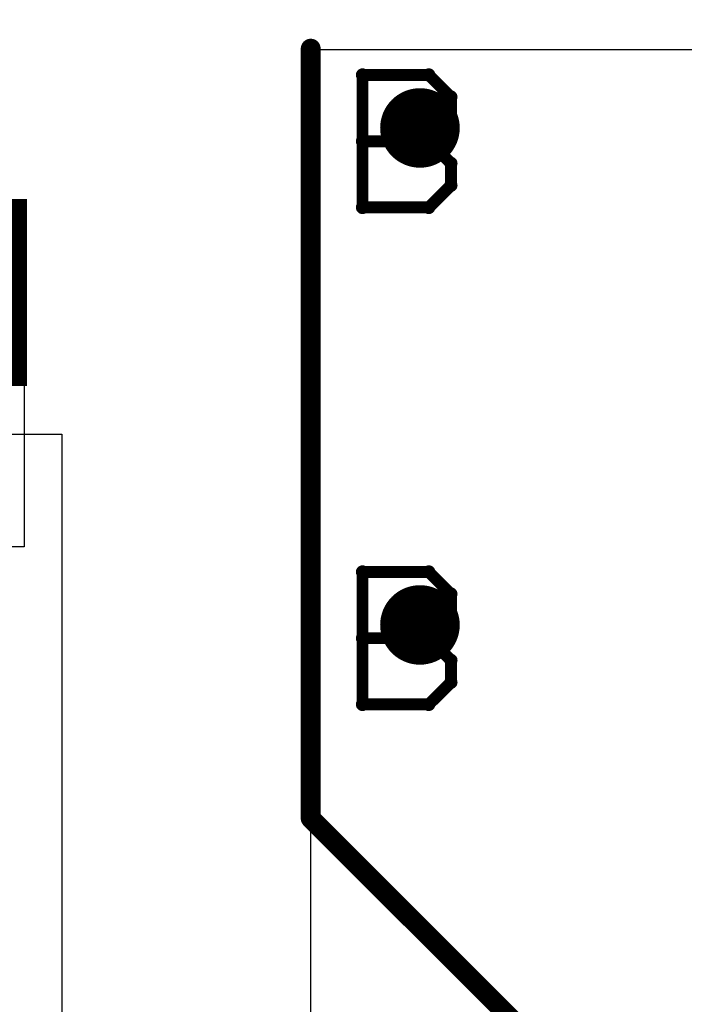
# Model space of a CAD drawing. Extents: x -2 to 8.5, y -2.9 to 5.2.
# Tile 38 of 207: x 0.578 to 0.745, y 2.28 to 2.527. Entities that reach past the tile are written whole.
import ezdxf

# ---------------------------------------------------------------- set-up
doc = ezdxf.new("R2010")
doc.units = 0
doc.layers.get('0').update_dxf_attribs({"linetype": 'CONTINUOUS'})
for name, color, linetype in [('acc-ni-360-20-out-a_copper_signal_bot', 5, 'CONTINUOUS'), ('acc-ni-360-20-out-a_copper_signal_top', 1, 'CONTINUOUS'), ('acc-ni-360-20-out-a_drawing_1', 1, 'CONTINUOUS'), ('acc-ni-360-20-out-a_drillmap_1', 1, 'CONTINUOUS'), ('acc-ni-360-20-out-a_legend_top', 2, 'CONTINUOUS'), ('acc-ni-360-20-out-a_pth_drill', 1, 'CONTINUOUS'), ('acc-ni-360-20-out-a_soldermask_top', 1, 'CONTINUOUS')]:
    doc.layers.add(name, color=color, linetype=linetype)

# ---------------------------------------------------------------- blocks, each defined once
blk = doc.blocks.new('D12')
at = {"const_width": 0.045}
blk.add_lwpolyline([(-0.06, 0), (0.06, 0)], dxfattribs=at)
blk = doc.blocks.new('D20')
at = {"const_width": 0.01}
blk.add_lwpolyline([(-0.005, 0, 1), (0.005, 0, 1)], format="xyb", close=True, dxfattribs=at)
blk = doc.blocks.new('D25')
at = {"const_width": 0.0025}
blk.add_lwpolyline([(-0.00125, 0, 1), (0.00125, 0, 1)], format="xyb", close=True, dxfattribs=at)
blk = doc.blocks.new('D30')
at = {"const_width": 0.047}
blk.add_lwpolyline([(-0.061, 0), (0.061, 0)], dxfattribs=at)
blk = doc.blocks.new('D36')
at = {"const_width": 0.006}
blk.add_lwpolyline([(-0.003, 0, 1), (0.003, 0, 1)], format="xyb", close=True, dxfattribs=at)
blk = doc.blocks.new('D45')
at = {"const_width": 0.005}
blk.add_lwpolyline([(-0.0025, 0, 1), (0.0025, 0, 1)], format="xyb", close=True, dxfattribs=at)
blk = doc.blocks.new('D48')
at = {"const_width": 0.001667}
blk.add_lwpolyline([(-0.000833, 0, 1), (0.000833, 0, 1)], format="xyb", close=True, dxfattribs=at)

msp = doc.modelspace()

# ---------------------------------------------------------------- linework, layer by layer
at = {"layer": 'acc-ni-360-20-out-a_copper_signal_top', "color": 1}
for points in [[(1.489805, 2.191547), (0.651047, 2.191547), (0.651047, 2.519749), (0.920346, 2.519749), (0.920408, 2.51975), (0.930346, 2.51975), (0.930346, 2.525607), (0.938071, 2.533332)], [(0.579055, 2.394685), (0.2545, 2.394685), (0.2545, 2.481299), (0.579055, 2.481299), (0.579055, 2.394685)]]:
    msp.add_lwpolyline(points, dxfattribs=at)
at = {"layer": 'acc-ni-360-20-out-a_drawing_1', "color": 1, "const_width": 0.003}
for points in [[(0.664059, 2.513328), (0.664059, 2.480006)], [(0.680721, 2.513328), (0.664059, 2.513328)], [(0.686274, 2.507774), (0.680721, 2.513328)], [(0.686274, 2.502221), (0.686274, 2.507774)], [(0.680721, 2.496667), (0.686274, 2.502221)], [(0.680721, 2.496667), (0.664059, 2.496667)], [(0.664059, 2.496667), (0.680721, 2.496667)], [(0.686274, 2.491113), (0.680721, 2.496667)], [(0.686274, 2.485559), (0.686274, 2.491113)], [(0.680721, 2.480006), (0.686274, 2.485559)], [(0.664059, 2.480006), (0.680721, 2.480006)], [(0.664059, 2.388328), (0.664059, 2.355006)], [(0.680721, 2.388328), (0.664059, 2.388328)], [(0.686274, 2.382774), (0.680721, 2.388328)], [(0.686274, 2.377221), (0.686274, 2.382774)], [(0.680721, 2.371667), (0.686274, 2.377221)], [(0.680721, 2.371667), (0.664059, 2.371667)], [(0.664059, 2.371667), (0.680721, 2.371667)], [(0.686274, 2.366113), (0.680721, 2.371667)], [(0.686274, 2.360559), (0.686274, 2.366113)], [(0.680721, 2.355006), (0.686274, 2.360559)], [(0.664059, 2.355006), (0.680721, 2.355006)]]:
    msp.add_lwpolyline(points, dxfattribs=at)
at = {"layer": 'acc-ni-360-20-out-a_drillmap_1', "color": 1, "const_width": 0.005}
for points in [[(0.6785, 2.495), (0.6785, 2.505)], [(0.6735, 2.5), (0.6835, 2.5)], [(0.6785, 2.37), (0.6785, 2.38)], [(0.6735, 2.375), (0.6835, 2.375)]]:
    msp.add_lwpolyline(points, dxfattribs=at)
at = {"layer": 'acc-ni-360-20-out-a_legend_top', "color": 2, "const_width": 0.005}
for points in [[(0.651047, 2.326342), (0.651047, 2.519945)], [(0.651047, 2.326342), (0.785842, 2.191547)]]:
    msp.add_lwpolyline(points, dxfattribs=at)
at = {"layer": 'acc-ni-360-20-out-a_soldermask_top', "color": 1}
msp.add_lwpolyline([(0.313, 2.423), (0.5885, 2.423), (0.5885, 2.175), (1.5, 2.175), (1.5, 1.445), (1.2535, 1.445), (1.2535, 1.305), (1.5, 1.305), (1.5, 0.775), (0, 0.775), (0, 2.58385), (0.313, 2.58385), (0.313, 2.423)], dxfattribs=at)

# ---------------------------------------------------------------- block references
at = {"layer": 'acc-ni-360-20-out-a_copper_signal_bot'}
for p in [(0.6785, 2.5), (0.6785, 2.375)]:
    msp.add_blockref('D20', p, dxfattribs=at)
at = {"layer": 'acc-ni-360-20-out-a_copper_signal_top'}
for name, p in [('D20', (0.6785, 2.5)), ('D12', (0.51878, 2.458606)), ('D20', (0.6785, 2.375))]:
    msp.add_blockref(name, p, dxfattribs=at)
at = {"layer": 'acc-ni-360-20-out-a_drawing_1'}
for p in [(0.664059, 2.513328), (0.664059, 2.513328), (0.680721, 2.513328), (0.686274, 2.507774), (0.686274, 2.502221), (0.664059, 2.496667), (0.680721, 2.496667), (0.680721, 2.496667), (0.686274, 2.491113), (0.686274, 2.485559), (0.664059, 2.480006), (0.680721, 2.480006), (0.664059, 2.388328), (0.664059, 2.388328), (0.680721, 2.388328), (0.686274, 2.382774), (0.686274, 2.377221), (0.664059, 2.371667), (0.680721, 2.371667), (0.680721, 2.371667), (0.686274, 2.366113), (0.686274, 2.360559), (0.664059, 2.355006), (0.680721, 2.355006)]:
    msp.add_blockref('D48', p, dxfattribs=at)
at = {"layer": 'acc-ni-360-20-out-a_drillmap_1'}
for p in [(0.6785, 2.505), (0.6735, 2.5), (0.6835, 2.5), (0.6785, 2.495), (0.6785, 2.38), (0.6735, 2.375), (0.6835, 2.375), (0.6785, 2.37)]:
    msp.add_blockref('D25', p, dxfattribs=at)
at = {"layer": 'acc-ni-360-20-out-a_legend_top'}
for p in [(0.651047, 2.519945), (0.651047, 2.326342), (0.651047, 2.326342)]:
    msp.add_blockref('D25', p, dxfattribs=at)
at = {"layer": 'acc-ni-360-20-out-a_pth_drill'}
for p in [(0.6785, 2.5), (0.6785, 2.375)]:
    msp.add_blockref('D45', p, dxfattribs=at)
at = {"layer": 'acc-ni-360-20-out-a_soldermask_top'}
for name, p in [('D36', (0.6785, 2.5)), ('D30', (0.51878, 2.458606)), ('D36', (0.6785, 2.375))]:
    msp.add_blockref(name, p, dxfattribs=at)

doc.saveas('drawing.dxf')
